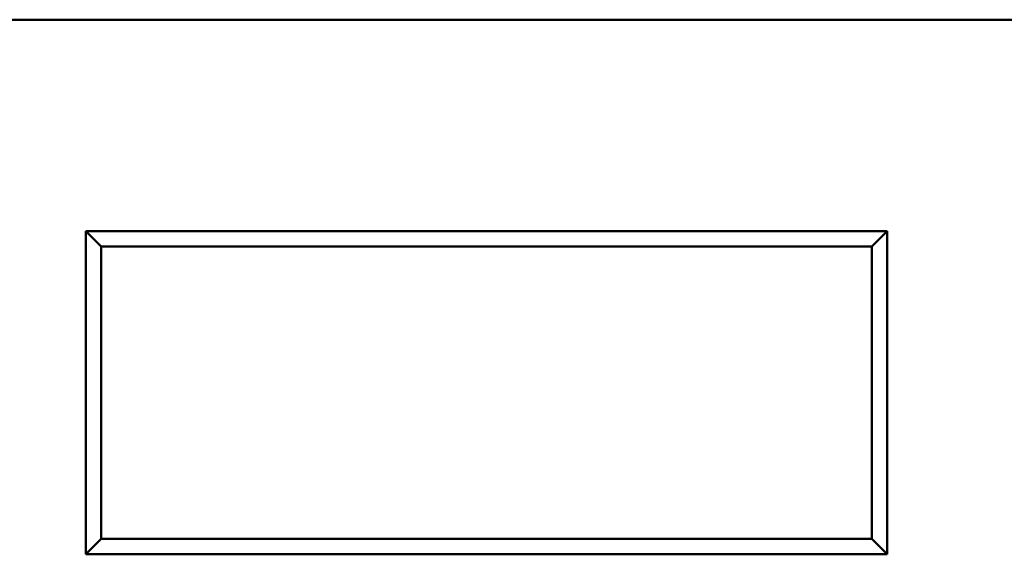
# Model space of a CAD drawing. Header units: inches. Extents: x 3.3 to 58.3, y 0.8 to 38.3.
# Tile 93 of 162: x 21.7 to 25.6, y 23.1 to 25.2. Entities that reach past the tile are written whole.
import ezdxf

# ---------------------------------------------------------------- set-up
doc = ezdxf.new("R2010")
doc.units = ezdxf.units.IN
doc.header["$MEASUREMENT"] = 0
doc.layers.add('Visible (ANSI)', color=7, linetype='Continuous', lineweight=50)

msp = doc.modelspace()

# ---------------------------------------------------------------- linework, layer by layer
at = {"layer": 'Visible (ANSI)'}
for p, q in [((21.1991, 25.1991), (42.7791, 25.1991)), ((22.0612, 24.3214), (22.0012, 24.3814)), ((22.0012, 24.3814), (22.0012, 23.1314)), ((25.1012, 24.3814), (22.0012, 24.3814)), ((25.0412, 24.3214), (25.1012, 24.3814)), ((25.1012, 23.1314), (25.1012, 24.3814)), ((22.0612, 23.1914), (22.0612, 24.3214)), ((22.0612, 24.3214), (25.0412, 24.3214)), ((25.0412, 24.3214), (25.0412, 23.1914)), ((22.0612, 23.1914), (22.0012, 23.1314)), ((25.0412, 23.1914), (22.0612, 23.1914)), ((25.0412, 23.1914), (25.1012, 23.1314)), ((22.0012, 23.1314), (25.1012, 23.1314))]:
    msp.add_line(p, q, dxfattribs=at)

doc.saveas('drawing.dxf')
